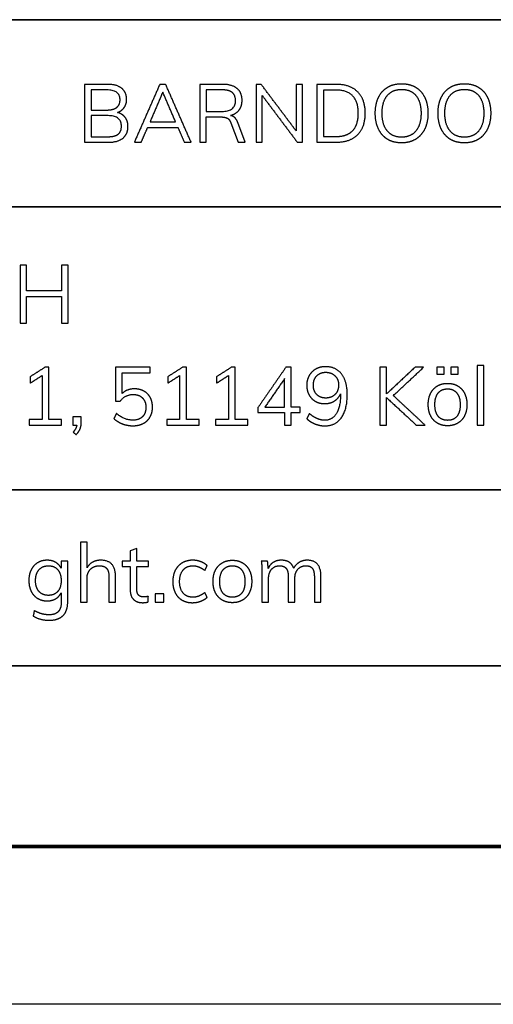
# Model space of a CAD drawing. Header units: millimetres. Extents: x 6394 to 7394, y -4769 to -3769.
# Tile 34 of 43: x 7248 to 7293, y -4769 to -4676. Entities that reach past the tile are written whole.
import ezdxf

# ---------------------------------------------------------------- set-up
doc = ezdxf.new("R2010")
doc.units = ezdxf.units.MM
doc.layers.add('ROXX_NEOmini_Barndoor', color=7, linetype='Continuous', true_color=0x000000)

msp = doc.modelspace()

# ---------------------------------------------------------------- linework, layer by layer
at = {"layer": 'ROXX_NEOmini_Barndoor'}
for p, q in [((7277.866, -4681.768), (7276.02, -4681.768)), ((7276.02, -4681.768), (7276.02, -4687.268)), ((7256.082, -4682.293), (7254.599, -4682.293)), ((7254.599, -4682.293), (7254.599, -4684.209)), ((7254.599, -4684.209), (7256.082, -4684.209)), ((7267.87, -4685.437), (7268.55, -4687.268)), ((7269.222, -4687.268), (7268.527, -4685.406)), ((7268.55, -4687.268), (7269.222, -4687.268)), ((7276.02, -4687.268), (7277.866, -4687.268)), ((7253.645, -4713.363), (7252.849, -4713.363)), ((7252.849, -4713.363), (7252.849, -4714.158)), ((7253.645, -4713.927), (7253.645, -4713.363)), ((7252.849, -4714.158), (7253.22, -4714.158)), ((7258.924, -4725.862), (7258.298, -4726.086)), ((7258.924, -4727.083), (7258.924, -4725.862)), ((7258.298, -4726.086), (7258.298, -4727.083)), ((7252.366, -4727.083), (7251.74, -4727.083)), ((7251.74, -4727.083), (7251.74, -4727.755)), ((7252.366, -4730.938), (7252.366, -4727.083)), ((7258.298, -4727.083), (7257.541, -4727.083)), ((7257.541, -4727.083), (7257.541, -4727.577)), ((7257.541, -4727.577), (7258.298, -4727.577)), ((7258.298, -4727.577), (7258.298, -4729.787)), ((7260.036, -4727.083), (7258.924, -4727.083)), ((7258.924, -4729.702), (7258.924, -4727.577)), ((7258.924, -4727.577), (7260.036, -4727.577)), ((7260.036, -4727.577), (7260.036, -4727.083)), ((7393.961, -4769.188), (6393.961, -4769.188))]:
    msp.add_line(p, q, dxfattribs=at)
at = {"layer": 'ROXX_NEOmini_Barndoor', "color": 250, "lineweight": 70, "true_color": 0x1a171b}
msp.add_line((7378.961, -4754.188), (6408.961, -4754.188), dxfattribs=at)
at = {"layer": 'ROXX_NEOmini_Barndoor', "color": 18, "lineweight": 35, "true_color": 0x000000}
msp.add_lwpolyline([(7378.983, -4675.623), (7200.441, -4675.623), (7200.441, -4754.285), (7378.983, -4754.285)], close=True, dxfattribs=at)
for points in [[(7200.441, -4693.409), (7378.983, -4693.409)], [(7200.441, -4720.29), (7378.983, -4720.29)], [(7200.441, -4737.01), (7378.983, -4737.01)]]:
    msp.add_lwpolyline(points, dxfattribs=at)
at = {"layer": 'ROXX_NEOmini_Barndoor'}
for points in [[(7256.183, -4681.768), (7255.078, -4681.768), (7253.973, -4681.768)], [(7253.973, -4681.768), (7253.973, -4684.518), (7253.973, -4687.268)], [(7261.111, -4681.768), (7259.902, -4684.518), (7258.693, -4687.268)], [(7261.667, -4681.768), (7261.389, -4681.768), (7261.111, -4681.768)], [(7264.085, -4687.268), (7262.876, -4684.518), (7261.667, -4681.768)], [(7267.09, -4681.768), (7265.997, -4681.768), (7264.904, -4681.768)], [(7264.904, -4681.768), (7264.904, -4684.518), (7264.904, -4687.268)], [(7270.744, -4681.768), (7270.5, -4681.768), (7270.257, -4681.768)], [(7270.257, -4681.768), (7270.257, -4684.518), (7270.257, -4687.268)], [(7274.065, -4686.194), (7272.405, -4683.981), (7270.744, -4681.768)], [(7274.065, -4681.768), (7274.065, -4683.981), (7274.065, -4686.194)], [(7274.668, -4681.768), (7274.367, -4681.768), (7274.065, -4681.768)], [(7274.668, -4687.268), (7274.668, -4684.518), (7274.668, -4681.768)], [(7261.397, -4682.502), (7260.79, -4683.916), (7260.184, -4685.329)], [(7262.61, -4685.329), (7262.003, -4683.916), (7261.397, -4682.502)], [(7267.036, -4682.293), (7266.283, -4682.293), (7265.53, -4682.293)], [(7265.53, -4682.293), (7265.53, -4683.317), (7265.53, -4684.34)], [(7270.852, -4687.268), (7270.852, -4685.055), (7270.852, -4682.842)], [(7270.852, -4682.842), (7272.513, -4685.055), (7274.174, -4687.268)], [(7277.827, -4682.309), (7277.24, -4682.309), (7276.653, -4682.309)], [(7276.653, -4682.309), (7276.653, -4684.518), (7276.653, -4686.727)], [(7256.206, -4684.742), (7255.402, -4684.742), (7254.599, -4684.742)], [(7254.599, -4684.742), (7254.599, -4685.742), (7254.599, -4686.743)], [(7265.53, -4684.34), (7266.283, -4684.34), (7267.036, -4684.34)], [(7260.184, -4685.329), (7261.397, -4685.329), (7262.61, -4685.329)], [(7265.53, -4687.268), (7265.53, -4686.067), (7265.53, -4684.866)], [(7265.53, -4684.866), (7266.217, -4684.866), (7266.905, -4684.866)], [(7259.35, -4687.268), (7259.655, -4686.561), (7259.96, -4685.854)], [(7259.96, -4685.854), (7261.397, -4685.854), (7262.834, -4685.854)], [(7262.834, -4685.854), (7263.135, -4686.561), (7263.436, -4687.268)], [(7253.973, -4687.268), (7255.117, -4687.268), (7256.26, -4687.268)], [(7254.599, -4686.743), (7255.402, -4686.743), (7256.206, -4686.743)], [(7258.693, -4687.268), (7259.022, -4687.268), (7259.35, -4687.268)], [(7263.436, -4687.268), (7263.761, -4687.268), (7264.085, -4687.268)], [(7264.904, -4687.268), (7265.217, -4687.268), (7265.53, -4687.268)], [(7270.257, -4687.268), (7270.555, -4687.268), (7270.852, -4687.268)], [(7274.174, -4687.268), (7274.421, -4687.268), (7274.668, -4687.268)], [(7276.653, -4686.727), (7277.24, -4686.727), (7277.827, -4686.727)], [(7248.46, -4698.962), (7248.148, -4698.962), (7247.835, -4698.962)], [(7247.835, -4698.962), (7247.835, -4701.712), (7247.835, -4704.462)], [(7248.46, -4701.403), (7248.46, -4700.182), (7248.46, -4698.962)], [(7251.759, -4698.962), (7251.759, -4700.182), (7251.759, -4701.403)], [(7252.392, -4698.962), (7252.076, -4698.962), (7251.759, -4698.962)], [(7252.392, -4704.462), (7252.392, -4701.712), (7252.392, -4698.962)], [(7251.759, -4701.403), (7250.11, -4701.403), (7248.46, -4701.403)], [(7248.46, -4704.462), (7248.46, -4703.199), (7248.46, -4701.936)], [(7248.46, -4701.936), (7250.11, -4701.936), (7251.759, -4701.936)], [(7251.759, -4701.936), (7251.759, -4703.199), (7251.759, -4704.462)], [(7247.835, -4704.462), (7248.148, -4704.462), (7248.46, -4704.462)], [(7251.759, -4704.462), (7252.076, -4704.462), (7252.392, -4704.462)], [(7250.199, -4708.658), (7249.496, -4709.106), (7248.793, -4709.554)], [(7250.562, -4708.658), (7250.381, -4708.658), (7250.199, -4708.658)], [(7250.562, -4713.625), (7250.562, -4711.142), (7250.562, -4708.658)], [(7260.203, -4708.658), (7258.554, -4708.658), (7256.904, -4708.658)], [(7256.904, -4708.658), (7256.904, -4710.269), (7256.904, -4711.88)], [(7260.203, -4709.184), (7260.203, -4708.921), (7260.203, -4708.658)], [(7263.27, -4708.658), (7262.567, -4709.106), (7261.864, -4709.554)], [(7263.633, -4708.658), (7263.451, -4708.658), (7263.27, -4708.658)], [(7263.633, -4713.625), (7263.633, -4711.142), (7263.633, -4708.658)], [(7267.904, -4708.658), (7267.201, -4709.106), (7266.498, -4709.554)], [(7268.267, -4708.658), (7268.086, -4708.658), (7267.904, -4708.658)], [(7268.267, -4713.625), (7268.267, -4711.142), (7268.267, -4708.658)], [(7273.088, -4708.658), (7271.763, -4710.57), (7270.438, -4712.482)], [(7273.605, -4708.658), (7273.346, -4708.658), (7273.088, -4708.658)], [(7273.605, -4712.436), (7273.605, -4710.547), (7273.605, -4708.658)], [(7282.659, -4708.658), (7282.342, -4708.658), (7282.025, -4708.658)], [(7282.025, -4708.658), (7282.025, -4711.408), (7282.025, -4714.158)], [(7285.362, -4708.658), (7284.01, -4709.921), (7282.659, -4711.184)], [(7282.659, -4711.184), (7282.659, -4709.921), (7282.659, -4708.658)], [(7283.3, -4711.339), (7284.737, -4709.999), (7286.173, -4708.658)], [(7286.173, -4708.658), (7285.768, -4708.658), (7285.362, -4708.658)], [(7287.432, -4708.651), (7287.432, -4708.983), (7287.432, -4709.315)], [(7288.128, -4708.651), (7287.78, -4708.651), (7287.432, -4708.651)], [(7288.128, -4709.315), (7288.128, -4708.983), (7288.128, -4708.651)], [(7288.769, -4708.651), (7288.769, -4708.983), (7288.769, -4709.315)], [(7289.464, -4708.651), (7289.116, -4708.651), (7288.769, -4708.651)], [(7289.464, -4709.315), (7289.464, -4708.983), (7289.464, -4708.651)], [(7291.89, -4708.473), (7291.577, -4708.473), (7291.264, -4708.473)], [(7291.264, -4708.473), (7291.264, -4711.316), (7291.264, -4714.158)], [(7291.89, -4714.158), (7291.89, -4711.316), (7291.89, -4708.473)], [(7248.793, -4710.165), (7249.357, -4709.805), (7249.921, -4709.446)], [(7248.793, -4709.554), (7248.793, -4709.86), (7248.793, -4710.165)], [(7249.921, -4709.446), (7249.921, -4711.536), (7249.921, -4713.625)], [(7257.538, -4711.146), (7257.538, -4710.165), (7257.538, -4709.184)], [(7257.538, -4709.184), (7258.87, -4709.184), (7260.203, -4709.184)], [(7261.864, -4710.165), (7262.428, -4709.805), (7262.991, -4709.446)], [(7261.864, -4709.554), (7261.864, -4709.86), (7261.864, -4710.165)], [(7262.991, -4709.446), (7262.991, -4711.536), (7262.991, -4713.625)], [(7266.498, -4710.165), (7267.062, -4709.805), (7267.626, -4709.446)], [(7266.498, -4709.554), (7266.498, -4709.86), (7266.498, -4710.165)], [(7267.626, -4709.446), (7267.626, -4711.536), (7267.626, -4713.625)], [(7272.972, -4709.732), (7272.033, -4711.084), (7271.095, -4712.436)], [(7272.972, -4712.436), (7272.972, -4711.084), (7272.972, -4709.732)], [(7287.432, -4709.315), (7287.78, -4709.315), (7288.128, -4709.315)], [(7288.769, -4709.315), (7289.116, -4709.315), (7289.464, -4709.315)], [(7258.704, -4710.705), (7257.994, -4710.705), (7257.538, -4711.146)], [(7256.904, -4711.88), (7257.125, -4711.88), (7257.345, -4711.88)], [(7278.279, -4711.177), (7278.279, -4711.227), (7278.279, -4711.277)], [(7282.659, -4714.158), (7282.659, -4712.849), (7282.659, -4711.54)], [(7282.659, -4711.54), (7284.076, -4712.849), (7285.494, -4714.158)], [(7286.32, -4714.158), (7284.81, -4712.749), (7283.3, -4711.339)], [(7270.438, -4712.482), (7270.438, -4712.722), (7270.438, -4712.961)], [(7271.095, -4712.436), (7272.033, -4712.436), (7272.972, -4712.436)], [(7274.439, -4712.436), (7274.022, -4712.436), (7273.605, -4712.436)], [(7274.439, -4712.961), (7274.439, -4712.698), (7274.439, -4712.436)], [(7249.921, -4713.625), (7249.315, -4713.625), (7248.708, -4713.625)], [(7248.708, -4713.625), (7248.708, -4713.892), (7248.708, -4714.158)], [(7251.775, -4713.625), (7251.169, -4713.625), (7250.562, -4713.625)], [(7251.775, -4714.158), (7251.775, -4713.892), (7251.775, -4713.625)], [(7256.989, -4713.046), (7256.87, -4713.289), (7256.75, -4713.533)], [(7262.991, -4713.625), (7262.385, -4713.625), (7261.779, -4713.625)], [(7261.779, -4713.625), (7261.779, -4713.892), (7261.779, -4714.158)], [(7264.845, -4713.625), (7264.239, -4713.625), (7263.633, -4713.625)], [(7264.845, -4714.158), (7264.845, -4713.892), (7264.845, -4713.625)], [(7267.626, -4713.625), (7267.02, -4713.625), (7266.413, -4713.625)], [(7266.413, -4713.625), (7266.413, -4713.892), (7266.413, -4714.158)], [(7269.48, -4713.625), (7268.874, -4713.625), (7268.267, -4713.625)], [(7269.48, -4714.158), (7269.48, -4713.892), (7269.48, -4713.625)], [(7270.438, -4712.961), (7271.705, -4712.961), (7272.972, -4712.961)], [(7272.972, -4712.961), (7272.972, -4713.56), (7272.972, -4714.158)], [(7273.605, -4714.158), (7273.605, -4713.56), (7273.605, -4712.961)], [(7273.605, -4712.961), (7274.022, -4712.961), (7274.439, -4712.961)], [(7275.32, -4713.054), (7275.196, -4713.297), (7275.073, -4713.54)], [(7248.708, -4714.158), (7250.242, -4714.158), (7251.775, -4714.158)], [(7253.22, -4714.158), (7253.181, -4714.475), (7252.88, -4714.823)], [(7261.779, -4714.158), (7263.312, -4714.158), (7264.845, -4714.158)], [(7266.413, -4714.158), (7267.947, -4714.158), (7269.48, -4714.158)], [(7272.972, -4714.158), (7273.288, -4714.158), (7273.605, -4714.158)], [(7282.025, -4714.158), (7282.342, -4714.158), (7282.659, -4714.158)], [(7285.494, -4714.158), (7285.907, -4714.158), (7286.32, -4714.158)], [(7291.264, -4714.158), (7291.577, -4714.158), (7291.89, -4714.158)], [(7252.88, -4714.823), (7253.027, -4714.935), (7253.173, -4715.047)], [(7254.196, -4725.283), (7253.883, -4725.283), (7253.571, -4725.283)], [(7253.571, -4725.283), (7253.571, -4728.126), (7253.571, -4730.968)], [(7254.196, -4727.716), (7254.196, -4726.5), (7254.196, -4725.283)], [(7256.908, -4728.527), (7256.908, -4726.99), (7255.51, -4726.99)], [(7265.397, -4727.964), (7265.501, -4727.732), (7265.606, -4727.5)], [(7271.353, -4727.083), (7271.056, -4727.083), (7270.758, -4727.083)], [(7270.758, -4727.083), (7270.82, -4727.57), (7270.82, -4728.172)], [(7271.415, -4727.763), (7271.384, -4727.423), (7271.353, -4727.083)], [(7276.42, -4728.527), (7276.42, -4726.99), (7275.13, -4726.99)], [(7254.196, -4730.968), (7254.196, -4729.856), (7254.196, -4728.744)], [(7256.282, -4728.558), (7256.282, -4729.763), (7256.282, -4730.968)], [(7256.908, -4730.968), (7256.908, -4729.748), (7256.908, -4728.527)], [(7270.82, -4728.172), (7270.82, -4729.57), (7270.82, -4730.968)], [(7271.446, -4730.968), (7271.446, -4729.86), (7271.446, -4728.752)], [(7273.315, -4728.558), (7273.315, -4729.763), (7273.315, -4730.968)], [(7273.941, -4730.968), (7273.941, -4729.86), (7273.941, -4728.752)], [(7275.795, -4728.558), (7275.795, -4729.763), (7275.795, -4730.968)], [(7276.42, -4730.968), (7276.42, -4729.748), (7276.42, -4728.527)], [(7251.748, -4730.072), (7251.748, -4730.532), (7251.748, -4730.992)], [(7260.021, -4730.945), (7260.021, -4730.679), (7260.021, -4730.412)], [(7260.685, -4730.173), (7260.685, -4730.571), (7260.685, -4730.968)], [(7261.481, -4730.173), (7261.083, -4730.173), (7260.685, -4730.173)], [(7261.481, -4730.968), (7261.481, -4730.571), (7261.481, -4730.173)], [(7265.606, -4730.52), (7265.501, -4730.289), (7265.397, -4730.057)], [(7253.571, -4730.968), (7253.883, -4730.968), (7254.196, -4730.968)], [(7256.282, -4730.968), (7256.595, -4730.968), (7256.908, -4730.968)], [(7260.685, -4730.968), (7261.083, -4730.968), (7261.481, -4730.968)], [(7270.82, -4730.968), (7271.133, -4730.968), (7271.446, -4730.968)], [(7273.315, -4730.968), (7273.628, -4730.968), (7273.941, -4730.968)], [(7275.795, -4730.968), (7276.107, -4730.968), (7276.42, -4730.968)], [(7249.191, -4731.78), (7249.137, -4732.035), (7249.083, -4732.289)]]:
    msp.add_open_spline(points, degree=2, dxfattribs=at)
for points, knots in [([(7257.094, -4684.441), (7257.504, -4684.286), (7257.731, -4683.966), (7257.959, -4683.645), (7257.959, -4683.205), (7257.959, -4682.517), (7257.492, -4682.143), (7257.025, -4681.768), (7256.183, -4681.768)], [-11, -11, -11, -10, -10, -9, -9, -8, -8, -7, -7, -7]), ([(7267.832, -4684.727), (7268.365, -4684.572), (7268.647, -4684.205), (7268.928, -4683.838), (7268.928, -4683.298), (7268.928, -4682.556), (7268.453, -4682.162), (7267.978, -4681.768), (7267.09, -4681.768)], [-13, -13, -13, -12, -12, -11, -11, -10, -10, -9, -9, -9]), ([(7277.866, -4687.268), (7279.187, -4687.268), (7279.909, -4686.55), (7280.631, -4685.831), (7280.631, -4684.51), (7280.631, -4683.197), (7279.909, -4682.483), (7279.187, -4681.768), (7277.866, -4681.768)], [-5, -5, -5, -4, -4, -3, -3, -2, -2, -1, -1, -1]), ([(7284.084, -4687.33), (7284.849, -4687.33), (7285.413, -4686.986), (7285.977, -4686.642), (7286.282, -4686.009), (7286.587, -4685.376), (7286.587, -4684.51), (7286.587, -4683.653), (7286.286, -4683.019), (7285.985, -4682.386), (7285.421, -4682.046), (7284.857, -4681.706), (7284.084, -4681.706), (7283.312, -4681.706), (7282.748, -4682.046), (7282.184, -4682.386), (7281.883, -4683.019), (7281.582, -4683.653), (7281.582, -4684.518), (7281.582, -4685.376), (7281.887, -4686.013), (7282.192, -4686.65), (7282.756, -4686.99), (7283.32, -4687.33), (7284.084, -4687.33)], [-12, -12, -12, -11, -11, -10, -10, -9, -9, -8, -8, -7, -7, -6, -6, -5, -5, -4, -4, -3, -3, -2, -2, -1, -1, 0, 0, 0]), ([(7290.048, -4687.33), (7290.813, -4687.33), (7291.377, -4686.986), (7291.94, -4686.642), (7292.246, -4686.009), (7292.551, -4685.376), (7292.551, -4684.51), (7292.551, -4683.653), (7292.249, -4683.019), (7291.948, -4682.386), (7291.384, -4682.046), (7290.82, -4681.706), (7290.048, -4681.706), (7289.275, -4681.706), (7288.711, -4682.046), (7288.148, -4682.386), (7287.846, -4683.019), (7287.545, -4683.653), (7287.545, -4684.518), (7287.545, -4685.376), (7287.85, -4686.013), (7288.155, -4686.65), (7288.719, -4686.99), (7289.283, -4687.33), (7290.048, -4687.33)], [-12, -12, -12, -11, -11, -10, -10, -9, -9, -8, -8, -7, -7, -6, -6, -5, -5, -4, -4, -3, -3, -2, -2, -1, -1, 0, 0, 0]), ([(7256.082, -4684.209), (7256.7, -4684.209), (7257.017, -4683.962), (7257.334, -4683.715), (7257.334, -4683.236), (7257.334, -4682.293), (7256.082, -4682.293)], [1, 1, 1, 2, 2, 3, 3, 4, 4, 4]), ([(7267.036, -4684.34), (7268.303, -4684.34), (7268.303, -4683.305), (7268.303, -4682.795), (7267.994, -4682.544), (7267.685, -4682.293), (7267.036, -4682.293)], [0, 0, 0, 1, 1, 2, 2, 3, 3, 3]), ([(7277.827, -4686.727), (7278.893, -4686.727), (7279.43, -4686.171), (7279.967, -4685.615), (7279.967, -4684.51), (7279.967, -4682.309), (7277.827, -4682.309)], [0, 0, 0, 1, 1, 2, 2, 3, 3, 3]), ([(7284.084, -4686.789), (7284.957, -4686.789), (7285.444, -4686.194), (7285.931, -4685.6), (7285.931, -4684.51), (7285.931, -4683.421), (7285.448, -4682.834), (7284.965, -4682.247), (7284.084, -4682.247), (7283.204, -4682.247), (7282.717, -4682.838), (7282.23, -4683.429), (7282.23, -4684.51), (7282.23, -4685.6), (7282.717, -4686.194), (7283.204, -4686.789), (7284.084, -4686.789)], [0, 0, 0, 1, 1, 2, 2, 3, 3, 4, 4, 5, 5, 6, 6, 7, 7, 8, 8, 8]), ([(7290.048, -4686.789), (7290.921, -4686.789), (7291.407, -4686.194), (7291.894, -4685.6), (7291.894, -4684.51), (7291.894, -4683.421), (7291.411, -4682.834), (7290.928, -4682.247), (7290.048, -4682.247), (7289.167, -4682.247), (7288.681, -4682.838), (7288.194, -4683.429), (7288.194, -4684.51), (7288.194, -4685.6), (7288.681, -4686.194), (7289.167, -4686.789), (7290.048, -4686.789)], [0, 0, 0, 1, 1, 2, 2, 3, 3, 4, 4, 5, 5, 6, 6, 7, 7, 8, 8, 8]), ([(7256.206, -4686.743), (7256.855, -4686.743), (7257.16, -4686.499), (7257.465, -4686.256), (7257.465, -4685.754), (7257.465, -4684.742), (7256.206, -4684.742)], [0, 0, 0, 1, 1, 2, 2, 3, 3, 3]), ([(7256.26, -4687.268), (7257.133, -4687.268), (7257.612, -4686.878), (7258.091, -4686.488), (7258.091, -4685.769), (7258.091, -4685.26), (7257.828, -4684.916), (7257.565, -4684.572), (7257.094, -4684.441)], [-4, -4, -4, -3, -3, -2, -2, -1, -1, 0, 0, 0]), ([(7268.527, -4685.406), (7268.411, -4685.097), (7268.241, -4684.931), (7268.071, -4684.765), (7267.832, -4684.727)], [-15, -15, -15, -14, -14, -13, -13, -13]), ([(7266.905, -4684.866), (7267.306, -4684.866), (7267.526, -4684.982), (7267.747, -4685.097), (7267.87, -4685.437)], [-4, -4, -4, -3, -3, -2, -2, -2]), ([(7276.842, -4708.597), (7276.332, -4708.597), (7275.93, -4708.824), (7275.529, -4709.052), (7275.301, -4709.454), (7275.073, -4709.856), (7275.073, -4710.365), (7275.073, -4710.875), (7275.289, -4711.273), (7275.505, -4711.671), (7275.892, -4711.891), (7276.278, -4712.111), (7276.78, -4712.111), (7277.298, -4712.111), (7277.699, -4711.86), (7278.101, -4711.609), (7278.279, -4711.177)], [-28, -28, -28, -27, -27, -26, -26, -25, -25, -24, -24, -23, -23, -22, -22, -21, -21, -20, -20, -20]), ([(7275.073, -4713.54), (7275.421, -4713.865), (7275.872, -4714.042), (7276.324, -4714.22), (7276.796, -4714.22), (7277.8, -4714.22), (7278.36, -4713.444), (7278.92, -4712.667), (7278.92, -4711.269), (7278.92, -4709.987), (7278.379, -4709.292), (7277.838, -4708.597), (7276.842, -4708.597)], [-14, -14, -14, -13, -13, -12, -12, -11, -11, -10, -10, -9, -9, -8, -8, -8]), ([(7276.88, -4711.578), (7277.421, -4711.578), (7277.761, -4711.238), (7278.101, -4710.898), (7278.101, -4710.358), (7278.101, -4709.809), (7277.761, -4709.469), (7277.421, -4709.13), (7276.873, -4709.13), (7276.347, -4709.13), (7276.023, -4709.466), (7275.699, -4709.802), (7275.699, -4710.358), (7275.699, -4710.906), (7276.023, -4711.242), (7276.347, -4711.578), (7276.88, -4711.578)], [0, 0, 0, 1, 1, 2, 2, 3, 3, 4, 4, 5, 5, 6, 6, 7, 7, 8, 8, 8]), ([(7256.75, -4713.533), (7257.082, -4713.849), (7257.569, -4714.031), (7258.055, -4714.212), (7258.557, -4714.212), (7259.121, -4714.212), (7259.542, -4713.992), (7259.963, -4713.772), (7260.191, -4713.37), (7260.419, -4712.969), (7260.419, -4712.451), (7260.419, -4711.934), (7260.211, -4711.54), (7260.002, -4711.146), (7259.612, -4710.926), (7259.222, -4710.705), (7258.704, -4710.705)], [-9, -9, -9, -8, -8, -7, -7, -6, -6, -5, -5, -4, -4, -3, -3, -2, -2, -1, -1, -1]), ([(7288.452, -4714.212), (7289.001, -4714.212), (7289.418, -4713.965), (7289.835, -4713.718), (7290.063, -4713.262), (7290.291, -4712.806), (7290.291, -4712.196), (7290.291, -4711.586), (7290.063, -4711.13), (7289.835, -4710.674), (7289.418, -4710.427), (7289.001, -4710.18), (7288.452, -4710.18), (7287.904, -4710.18), (7287.487, -4710.427), (7287.069, -4710.674), (7286.842, -4711.13), (7286.614, -4711.586), (7286.614, -4712.196), (7286.614, -4712.806), (7286.842, -4713.262), (7287.069, -4713.718), (7287.487, -4713.965), (7287.904, -4714.212), (7288.452, -4714.212)], [-12, -12, -12, -11, -11, -10, -10, -9, -9, -8, -8, -7, -7, -6, -6, -5, -5, -4, -4, -3, -3, -2, -2, -1, -1, 0, 0, 0]), ([(7288.452, -4713.695), (7289.031, -4713.695), (7289.34, -4713.312), (7289.649, -4712.93), (7289.649, -4712.196), (7289.649, -4711.486), (7289.333, -4711.095), (7289.016, -4710.705), (7288.452, -4710.705), (7287.88, -4710.705), (7287.564, -4711.095), (7287.247, -4711.486), (7287.247, -4712.196), (7287.247, -4712.93), (7287.56, -4713.312), (7287.873, -4713.695), (7288.452, -4713.695)], [0, 0, 0, 1, 1, 2, 2, 3, 3, 4, 4, 5, 5, 6, 6, 7, 7, 8, 8, 8]), ([(7257.345, -4711.88), (7257.816, -4711.238), (7258.604, -4711.238), (7259.145, -4711.238), (7259.469, -4711.574), (7259.793, -4711.91), (7259.793, -4712.459), (7259.793, -4713.023), (7259.465, -4713.351), (7259.137, -4713.679), (7258.557, -4713.679), (7257.754, -4713.679), (7256.989, -4713.046)], [-16, -16, -16, -15, -15, -14, -14, -13, -13, -12, -12, -11, -11, -10, -10, -10]), ([(7278.279, -4711.277), (7278.279, -4712.42), (7277.889, -4713.054), (7277.498, -4713.687), (7276.788, -4713.687), (7276.425, -4713.687), (7276.069, -4713.536), (7275.714, -4713.386), (7275.32, -4713.054)], [-19, -19, -19, -18, -18, -17, -17, -16, -16, -15, -15, -15]), ([(7253.173, -4715.047), (7253.428, -4714.792), (7253.536, -4714.521), (7253.645, -4714.251), (7253.645, -4713.927)], [-6, -6, -6, -5, -5, -4, -4, -4]), ([(7251.74, -4727.755), (7251.562, -4727.392), (7251.218, -4727.191), (7250.875, -4726.99), (7250.411, -4726.99), (7249.901, -4726.99), (7249.504, -4727.23), (7249.106, -4727.469), (7248.889, -4727.91), (7248.673, -4728.35), (7248.673, -4728.921), (7248.673, -4729.493), (7248.889, -4729.933), (7249.106, -4730.374), (7249.504, -4730.613), (7249.901, -4730.853), (7250.411, -4730.853), (7250.882, -4730.853), (7251.226, -4730.648), (7251.57, -4730.443), (7251.748, -4730.072)], [-22, -22, -22, -21, -21, -20, -20, -19, -19, -18, -18, -17, -17, -16, -16, -15, -15, -14, -14, -13, -13, -12, -12, -12]), ([(7250.535, -4730.327), (7251.099, -4730.327), (7251.419, -4729.953), (7251.74, -4729.578), (7251.74, -4728.921), (7251.74, -4728.265), (7251.419, -4727.89), (7251.099, -4727.516), (7250.535, -4727.516), (7249.963, -4727.516), (7249.635, -4727.89), (7249.307, -4728.265), (7249.307, -4728.921), (7249.307, -4729.578), (7249.635, -4729.953), (7249.963, -4730.327), (7250.535, -4730.327)], [0, 0, 0, 1, 1, 2, 2, 3, 3, 4, 4, 5, 5, 6, 6, 7, 7, 8, 8, 8]), ([(7255.51, -4726.99), (7255.069, -4726.99), (7254.725, -4727.176), (7254.382, -4727.361), (7254.196, -4727.716)], [-17, -17, -17, -16, -16, -15, -15, -15]), ([(7254.196, -4728.744), (7254.196, -4728.18), (7254.521, -4727.848), (7254.845, -4727.516), (7255.386, -4727.516), (7255.849, -4727.516), (7256.066, -4727.767), (7256.282, -4728.018), (7256.282, -4728.558)], [-10, -10, -10, -9, -9, -8, -8, -7, -7, -6, -6, -6]), ([(7265.606, -4727.5), (7265.366, -4727.261), (7264.999, -4727.125), (7264.632, -4726.99), (7264.238, -4726.99), (7263.667, -4726.99), (7263.238, -4727.245), (7262.809, -4727.5), (7262.578, -4727.96), (7262.346, -4728.419), (7262.346, -4729.022), (7262.346, -4729.624), (7262.574, -4730.076), (7262.802, -4730.528), (7263.223, -4730.775), (7263.644, -4731.023), (7264.208, -4731.023)], [-10, -10, -10, -9, -9, -8, -8, -7, -7, -6, -6, -5, -5, -4, -4, -3, -3, -2, -2, -2]), ([(7265.397, -4730.057), (7265.104, -4730.289), (7264.829, -4730.397), (7264.555, -4730.505), (7264.269, -4730.505), (7263.667, -4730.505), (7263.331, -4730.115), (7262.995, -4729.725), (7262.995, -4729.022), (7262.995, -4728.311), (7263.335, -4727.913), (7263.675, -4727.516), (7264.269, -4727.516), (7264.555, -4727.516), (7264.829, -4727.624), (7265.104, -4727.732), (7265.397, -4727.964)], [-19, -19, -19, -18, -18, -17, -17, -16, -16, -15, -15, -14, -14, -13, -13, -12, -12, -11, -11, -11]), ([(7268.008, -4731.023), (7268.557, -4731.023), (7268.974, -4730.775), (7269.391, -4730.528), (7269.619, -4730.072), (7269.847, -4729.617), (7269.847, -4729.006), (7269.847, -4728.396), (7269.619, -4727.94), (7269.391, -4727.485), (7268.974, -4727.237), (7268.557, -4726.99), (7268.008, -4726.99), (7267.46, -4726.99), (7267.043, -4727.237), (7266.625, -4727.485), (7266.397, -4727.94), (7266.17, -4728.396), (7266.17, -4729.006), (7266.17, -4729.617), (7266.397, -4730.072), (7266.625, -4730.528), (7267.043, -4730.775), (7267.46, -4731.023), (7268.008, -4731.023)], [-12, -12, -12, -11, -11, -10, -10, -9, -9, -8, -8, -7, -7, -6, -6, -5, -5, -4, -4, -3, -3, -2, -2, -1, -1, 0, 0, 0]), ([(7268.008, -4730.505), (7268.587, -4730.505), (7268.896, -4730.123), (7269.205, -4729.74), (7269.205, -4729.006), (7269.205, -4728.296), (7268.889, -4727.906), (7268.572, -4727.516), (7268.008, -4727.516), (7267.436, -4727.516), (7267.12, -4727.906), (7266.803, -4728.296), (7266.803, -4729.006), (7266.803, -4729.74), (7267.116, -4730.123), (7267.429, -4730.505), (7268.008, -4730.505)], [0, 0, 0, 1, 1, 2, 2, 3, 3, 4, 4, 5, 5, 6, 6, 7, 7, 8, 8, 8]), ([(7273.833, -4727.747), (7273.693, -4727.361), (7273.4, -4727.176), (7273.106, -4726.99), (7272.643, -4726.99), (7272.218, -4726.99), (7271.897, -4727.191), (7271.577, -4727.392), (7271.415, -4727.763)], [-31, -31, -31, -30, -30, -29, -29, -28, -28, -27, -27, -27]), ([(7271.446, -4728.752), (7271.446, -4728.18), (7271.728, -4727.848), (7272.01, -4727.516), (7272.504, -4727.516), (7272.929, -4727.516), (7273.122, -4727.767), (7273.315, -4728.018), (7273.315, -4728.558)], [-21, -21, -21, -20, -20, -19, -19, -18, -18, -17, -17, -17]), ([(7275.13, -4726.99), (7274.698, -4726.99), (7274.354, -4727.195), (7274.01, -4727.4), (7273.833, -4727.747)], [-33, -33, -33, -32, -32, -31, -31, -31]), ([(7273.941, -4728.752), (7273.941, -4728.18), (7274.219, -4727.848), (7274.497, -4727.516), (7274.991, -4727.516), (7275.416, -4727.516), (7275.605, -4727.763), (7275.795, -4728.01), (7275.795, -4728.558)], [-14, -14, -14, -13, -13, -12, -12, -11, -11, -10, -10, -10]), ([(7260.021, -4730.412), (7259.82, -4730.482), (7259.604, -4730.482), (7259.279, -4730.482), (7259.101, -4730.308), (7258.924, -4730.134), (7258.924, -4729.702)], [-17, -17, -17, -16, -16, -15, -15, -14, -14, -14]), ([(7258.298, -4729.787), (7258.298, -4730.397), (7258.611, -4730.71), (7258.924, -4731.023), (7259.48, -4731.023), (7259.781, -4731.023), (7260.021, -4730.945)], [-21, -21, -21, -20, -20, -19, -19, -18, -18, -18]), ([(7264.208, -4731.023), (7264.609, -4731.023), (7264.984, -4730.887), (7265.359, -4730.752), (7265.606, -4730.52)], [-22, -22, -22, -21, -21, -20, -20, -20]), ([(7249.083, -4732.289), (7249.724, -4732.691), (7250.612, -4732.691), (7251.477, -4732.691), (7251.921, -4732.247), (7252.366, -4731.803), (7252.366, -4730.938)], [-6, -6, -6, -5, -5, -4, -4, -3, -3, -3]), ([(7251.748, -4730.992), (7251.748, -4731.579), (7251.462, -4731.876), (7251.176, -4732.174), (7250.612, -4732.174), (7250.218, -4732.174), (7249.89, -4732.081), (7249.561, -4731.988), (7249.191, -4731.78)], [-11, -11, -11, -10, -10, -9, -9, -8, -8, -7, -7, -7])]:
    msp.add_open_spline(points, degree=2, knots=knots, dxfattribs=at)

doc.saveas('drawing.dxf')
